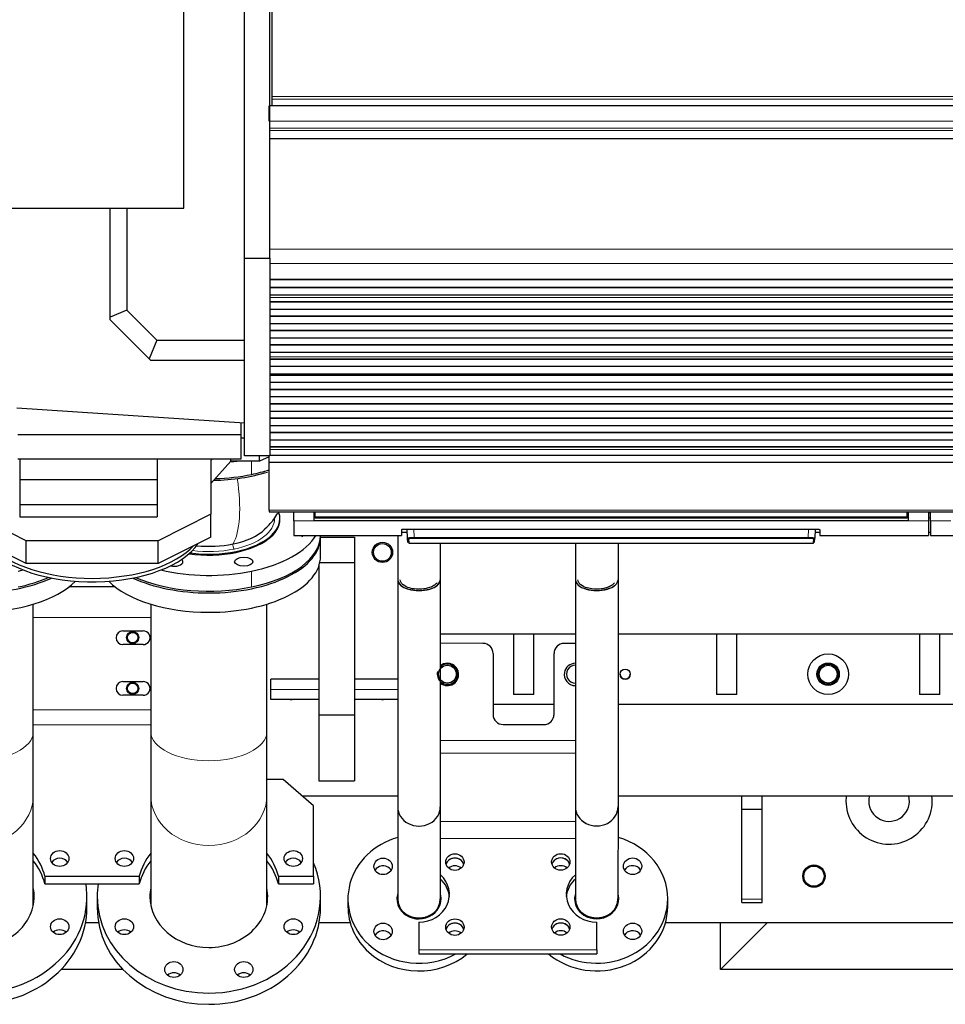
# Model space of a CAD drawing. Header units: inches. Extents: x 0 to 29700, y -16 to 21000.
# Tile 4 of 186: x 2248 to 3160, y 8416 to 9386. Entities that reach past the tile are written whole.
import ezdxf

# ---------------------------------------------------------------- set-up
doc = ezdxf.new("R2010")
doc.units = ezdxf.units.IN
doc.layers.add('254', color=7, linetype='Continuous', true_color=0xffffff)

msp = doc.modelspace()

# ---------------------------------------------------------------- linework, layer by layer
at = {"layer": '254', "color": 2, "linetype": 'Continuous', "lineweight": 25}
for p, q in [((2469.583, 9150.837), (2469.583, 9509.583)), ((2410.083, 9199.837), (2410.083, 9493.837)), ((2494.583, 9150.837), (2494.583, 9488.605)), ((2497.083, 9310.087), (2497.083, 9393.238)), ((2497.083, 9307.476), (2497.083, 9310.087)), ((2497.083, 9301.003), (2497.083, 9307.476)), ((2494.083, 9285.749), (2494.083, 9300.829)), ((3710.083, 9300.829), (2494.596, 9300.829)), ((2497.083, 9301.003), (2497.083, 9300.829)), ((2027.25, 9199.837), (2410.083, 9199.837)), ((2337.518, 9092.617), (2337.518, 9199.838)), ((2353.842, 9199.842), (2353.842, 9099.378)), ((2469.583, 8955.837), (2469.583, 9150.837)), ((2469.583, 9150.837), (2494.583, 9150.837)), ((2494.583, 9150.837), (2494.583, 8955.837)), ((2494.596, 9130.001), (3710.083, 9130.001)), ((3710.083, 9129.456), (2494.596, 9129.456)), ((3710.083, 9121.934), (2494.596, 9121.934)), ((3710.083, 9121.58), (2494.596, 9121.58)), ((3710.083, 9114.375), (2494.596, 9114.375)), ((3710.083, 9114.368), (2494.596, 9114.368)), ((2353.842, 9099.378), (2337.518, 9092.617)), ((2353.842, 9099.378), (2383.334, 9069.886)), ((3710.083, 9107.603), (2494.596, 9107.603)), ((3710.083, 9107.249), (2494.596, 9107.249)), ((3710.083, 9100.178), (2494.596, 9100.178)), ((2337.518, 9089.886), (2337.518, 9092.617)), ((2375.773, 9051.632), (2337.518, 9089.886)), ((3710.083, 9093.461), (2494.596, 9093.461)), ((3710.083, 9093.107), (2494.596, 9093.107)), ((3710.083, 9086.036), (2494.596, 9086.036)), ((3710.083, 9079.318), (2494.596, 9079.318)), ((3710.083, 9078.965), (2494.596, 9078.965)), ((3710.083, 9071.894), (2494.596, 9071.894)), ((2383.334, 9069.886), (2375.773, 9051.632)), ((2383.334, 9069.886), (2469.583, 9069.886)), ((3710.083, 9065.176), (2494.596, 9065.176)), ((3710.083, 9064.823), (2494.596, 9064.823)), ((2377.518, 9049.886), (2375.773, 9051.632)), ((3710.083, 9057.752), (2494.596, 9057.752)), ((3710.083, 9051.083), (2494.596, 9051.083)), ((3710.083, 9050.729), (2494.596, 9050.729)), ((2469.583, 9049.886), (2377.518, 9049.886)), ((3710.083, 9043.795), (2494.596, 9043.795)), ((3710.083, 9036.563), (2494.596, 9036.563)), ((2494.596, 9036.427), (3710.083, 9036.427)), ((3710.083, 9035.761), (2494.596, 9035.761)), ((3710.083, 9035.124), (2494.596, 9035.124)), ((3710.083, 9028.053), (2494.596, 9028.053)), ((3710.083, 9021.336), (2494.596, 9021.336)), ((3710.083, 9020.982), (2494.596, 9020.982)), ((3710.083, 9013.911), (2494.596, 9013.911)), ((2469.583, 8987.993), (2245.583, 9002.837)), ((3710.083, 9007.194), (2494.596, 9007.194)), ((3710.083, 9006.84), (2494.596, 9006.84)), ((3710.083, 8999.769), (2494.596, 8999.769)), ((3710.083, 8993.051), (2494.596, 8993.051)), ((3710.083, 8992.698), (2494.596, 8992.698)), ((2466.583, 8976.999), (2466.583, 8988.194)), ((3710.083, 8985.627), (2494.596, 8985.627)), ((2246.583, 8976.999), (2466.583, 8976.999)), ((2466.583, 8952.999), (2466.583, 8976.999)), ((2469.583, 8973.353), (2466.583, 8973.353)), ((3710.083, 8978.909), (2494.596, 8978.909)), ((3710.083, 8978.556), (2494.596, 8978.556)), ((3710.083, 8971.485), (2494.596, 8971.485)), ((3710.083, 8964.767), (2494.596, 8964.767)), ((3710.083, 8964.414), (2494.596, 8964.414)), ((2494.583, 8955.837), (2469.583, 8955.837)), ((2484.583, 8950.837), (2484.583, 8955.837)), ((2494.083, 8955.002), (2484.583, 8950.837)), ((2494.083, 8949.386), (2494.083, 8955.836)), ((3710.083, 8956.282), (2494.596, 8956.282)), ((2246.583, 8952.999), (2466.583, 8952.999)), ((2248.583, 8953), (2248.583, 8932.38)), ((2383.583, 8953), (2383.583, 8932.38)), ((2438.062, 8952.999), (2436.583, 8951.353)), ((2436.583, 8951.353), (2436.583, 8898.353)), ((2456.357, 8950.837), (2436.583, 8928.837)), ((2456.357, 8950.837), (2456.357, 8952.999)), ((2484.583, 8950.837), (2456.357, 8950.837)), ((2494.083, 8902.421), (2494.083, 8949.386)), ((3710.083, 8949.386), (2494.083, 8949.386)), ((2248.583, 8932.38), (2248.583, 8907.794)), ((2383.583, 8932.38), (2248.583, 8932.38)), ((2383.583, 8932.38), (2383.583, 8907.794)), ((2248.583, 8907.794), (2248.583, 8895.758)), ((2383.583, 8907.794), (2248.583, 8907.794)), ((2383.583, 8907.794), (2383.583, 8895.758)), ((2254.583, 8872.353), (2202.583, 8898.353)), ((2248.583, 8895.758), (2383.583, 8895.758)), ((2436.583, 8898.353), (2384.583, 8872.353)), ((2436.583, 8875.837), (2436.583, 8898.353)), ((2494.083, 8902.421), (2494.083, 8900.687)), ((2494.083, 8900.687), (3710.083, 8900.687)), ((2518.333, 8891.838), (2518.333, 8900.687)), ((2538.333, 8891.838), (2538.333, 8900.687)), ((2539.333, 8895.703), (2539.333, 8900.687)), ((2539.333, 8894.913), (2539.333, 8895.703)), ((3122.333, 8895.703), (3122.333, 8900.687)), ((3122.333, 8894.913), (3122.333, 8895.703)), ((3123.333, 8900.687), (3123.333, 8891.838)), ((3143.333, 8900.687), (3143.333, 8891.838)), ((3145.333, 8891.838), (3145.333, 8900.687)), ((2504.583, 8893.175), (2504.583, 8894.041)), ((2518.333, 8891.838), (2518.333, 8877.6)), ((3123.333, 8891.838), (2538.333, 8891.838)), ((2539.333, 8894.913), (3122.333, 8894.913)), ((3143.333, 8891.838), (3143.333, 8877.6)), ((3145.333, 8891.838), (3145.333, 8877.6)), ((2518.333, 8877.6), (2624.333, 8877.6)), ((2544.583, 8877.587), (2544.583, 8877.6)), ((2620.599, 8877.6), (2620.599, 8833.767)), ((2624.333, 8883.309), (2624.333, 8877.6)), ((2624.333, 8880.6), (2630.045, 8880.6)), ((2629.333, 8883.805), (3031.333, 8883.805)), ((2630.338, 8874.993), (2629.877, 8883.805)), ((3031.788, 8883.797), (3031.327, 8874.993)), ((3031.621, 8880.6), (3036.333, 8880.6)), ((3036.333, 8883.309), (3036.333, 8877.6)), ((3036.333, 8877.6), (3143.333, 8877.6)), ((3143.333, 8880.6), (3145.333, 8880.6)), ((3145.333, 8877.6), (3251.333, 8877.6)), ((2254.583, 8849.837), (2202.583, 8875.837)), ((2384.583, 8872.353), (2254.583, 8872.353)), ((2254.583, 8849.837), (2254.583, 8872.353)), ((2436.583, 8875.837), (2384.583, 8849.837)), ((2384.583, 8849.837), (2384.583, 8872.353)), ((2544.583, 8875.883), (2578.083, 8875.883)), ((2544.583, 8856.803), (2544.583, 8875.855)), ((2578.083, 8875.883), (2578.083, 8850.883)), ((2630.563, 8870.708), (2630.338, 8874.993)), ((2631.337, 8874.049), (2631.562, 8869.76)), ((2631.562, 8869.76), (3030.103, 8869.76)), ((2795.599, 8869.761), (2795.599, 8833.789)), ((3030.103, 8869.76), (3030.328, 8874.049)), ((3031.102, 8870.708), (3031.327, 8874.993)), ((2384.583, 8849.837), (2254.583, 8849.837)), ((2396.521, 8847.476), (2396.697, 8847.438)), ((2543.083, 8847.75), (2543.083, 8700.883)), ((2543.944, 8850.883), (2578.083, 8850.883)), ((2578.083, 8850.883), (2578.083, 8700.883)), ((2620.599, 8833.775), (2620.599, 8833.767)), ((2662.599, 8833.767), (2662.599, 8833.767)), ((2795.599, 8833.798), (2795.599, 8833.789)), ((2837.599, 8833.789), (2837.599, 8833.79)), ((2342.463, 8826.74), (2296.697, 8826.739)), ((2261.733, 8684.125), (2261.733, 8809.803)), ((2377.433, 8809.803), (2377.433, 8684.125)), ((2491.733, 8684.125), (2491.733, 8809.803)), ((2349.932, 8783.497), (2369.932, 8783.498)), ((2795.6, 8780.119), (2662.653, 8780.119)), ((2734.583, 8780.119), (2734.583, 8720.821)), ((2754.583, 8720.821), (2754.583, 8780.119)), ((6984.582, 8780.119), (2837.605, 8780.119)), ((2934.583, 8780.119), (2934.583, 8720.821)), ((2954.583, 8720.821), (2954.583, 8780.119)), ((3134.583, 8780.119), (3134.583, 8720.821)), ((3154.583, 8720.821), (3154.583, 8780.119)), ((2369.932, 8769.998), (2349.932, 8769.997)), ((2360.613, 8771.837), (2358.677, 8771.837)), ((2360.613, 8771.837), (2358.677, 8771.837)), ((2704.589, 8771.218), (2662.598, 8771.22)), ((2795.599, 8771.215), (2784.589, 8771.216)), ((2714.589, 8761.218), (2714.587, 8701.218)), ((2774.586, 8701.214), (2774.588, 8761.214)), ((2774.587, 8701.216), (2774.589, 8761.216)), ((2774.762, 8763.073), (2774.762, 8763.071)), ((2784.782, 8742.568), (2784.782, 8742.567)), ((2349.932, 8733.497), (2369.932, 8733.498)), ((2495.583, 8725.883), (2495.583, 8735.883)), ((2543.083, 8735.883), (2495.583, 8735.883)), ((2620.596, 8735.883), (2578.082, 8735.883)), ((2495.583, 8715.883), (2495.583, 8725.883)), ((2754.583, 8720.821), (2734.583, 8720.821)), ((2954.583, 8720.821), (2934.583, 8720.821)), ((3154.583, 8720.821), (3134.583, 8720.821)), ((2369.932, 8719.998), (2349.932, 8719.997)), ((2543.083, 8715.883), (2495.583, 8715.883)), ((2620.596, 8715.883), (2578.082, 8715.883)), ((2774.596, 8710.821), (2714.599, 8710.821)), ((4249.583, 8710.821), (2837.613, 8710.821)), ((2543.083, 8700.883), (2543.083, 8635.883)), ((2543.083, 8700.883), (2578.083, 8700.883)), ((2578.083, 8700.883), (2578.083, 8635.883)), ((2261.733, 8621.538), (2261.733, 8684.125)), ((2377.433, 8684.125), (2377.433, 8621.538)), ((2491.733, 8621.538), (2491.733, 8684.125)), ((2724.586, 8691.218), (2764.586, 8691.216)), ((2507.733, 8637.125), (2491.732, 8637.125)), ((2537.733, 8611.143), (2507.733, 8637.125)), ((2543.083, 8635.883), (2578.083, 8635.883)), ((2261.733, 8516.35), (2261.733, 8621.538)), ((2377.433, 8621.538), (2377.433, 8516.35)), ((2491.733, 8516.35), (2491.733, 8621.538)), ((2526.586, 8620.837), (2620.657, 8620.837)), ((2526.586, 8620.837), (2620.657, 8620.837)), ((2837.61, 8620.837), (7085.552, 8620.837)), ((2837.61, 8620.837), (7085.552, 8620.837)), ((2959.583, 8607.837), (2959.583, 8620.837)), ((2979.583, 8607.837), (2979.583, 8620.837)), ((2537.734, 8541.859), (2537.733, 8611.143)), ((2620.589, 8610.254), (2620.58, 8519.438)), ((2662.589, 8610.25), (2662.589, 8610.252)), ((2795.592, 8610.322), (2795.584, 8519.542)), ((2837.592, 8610.318), (2837.592, 8610.321)), ((2959.583, 8519.282), (2959.583, 8607.837)), ((2959.583, 8607.837), (2979.583, 8607.837)), ((2979.583, 8519.282), (2979.583, 8607.837)), ((2273.076, 8541.857), (2366.089, 8541.858)), ((2273.076, 8541.857), (2273.076, 8534.358)), ((2366.089, 8541.858), (2366.089, 8534.358)), ((2503.076, 8541.859), (2503.076, 8534.359)), ((2503.076, 8541.859), (2537.734, 8541.859)), ((2537.734, 8541.859), (2537.734, 8534.36)), ((2273.076, 8534.358), (2366.089, 8534.358)), ((2503.076, 8534.359), (2537.734, 8534.36)), ((2314.583, 8510.85), (2314.583, 8521.849)), ((2324.583, 8521.849), (2324.583, 8510.85)), ((2544.583, 8510.85), (2544.583, 8521.849)), ((2571.58, 8519.443), (2571.579, 8511.833)), ((2662.58, 8519.433), (2662.58, 8519.436)), ((2837.584, 8519.538), (2837.584, 8519.541)), ((2886.583, 8511.926), (2886.584, 8519.533)), ((2959.583, 8515.837), (2959.583, 8519.282)), ((2979.583, 8515.837), (2979.583, 8519.282)), ((2571.579, 8511.836), (2571.579, 8511.833)), ((2959.583, 8515.837), (2979.583, 8515.837)), ((2326.043, 8495.837), (2313.321, 8495.837)), ((2326.043, 8495.837), (2313.321, 8495.837)), ((2573.843, 8495.837), (2543.283, 8495.837)), ((2573.843, 8495.837), (2543.283, 8495.837)), ((2641.584, 8496.609), (2641.583, 8492.381)), ((2641.584, 8496.609), (2641.583, 8469.422)), ((2641.583, 8492.381), (2641.583, 8465.194)), ((2816.583, 8469.416), (2816.584, 8496.603)), ((3544.715, 8495.837), (2884.422, 8495.837)), ((3544.715, 8495.837), (2884.422, 8495.837)), ((2938.583, 8449.837), (2938.583, 8495.839)), ((2938.583, 8449.837), (2984.582, 8495.836)), ((2641.583, 8469.422), (2641.583, 8465.194)), ((2641.583, 8469.422), (2816.583, 8469.416)), ((2816.583, 8469.416), (2816.583, 8465.189)), ((2641.583, 8465.194), (2816.583, 8465.189)), ((2350.103, 8449.837), (2289.067, 8449.837)), ((3270.583, 8449.837), (2938.583, 8449.837))]:
    msp.add_line(p, q, dxfattribs=at)
at = {"layer": '254', "color": 110, "linetype": 'Continuous', "lineweight": 13}
for p, q in [((3713.083, 9310.087), (2497.083, 9310.087)), ((3713.083, 9307.476), (2497.083, 9307.476)), ((3713.083, 9301.003), (2497.083, 9301.003)), ((3710.083, 9285.749), (2494.083, 9285.749)), ((3710.083, 9278.762), (2494.596, 9278.762)), ((3710.083, 9276.518), (2494.596, 9276.518)), ((3710.083, 9268.54), (2494.596, 9268.54)), ((3710.083, 9268.094), (2494.596, 9268.094)), ((3710.083, 9159.714), (2494.596, 9159.714)), ((3710.083, 9145.571), (2494.596, 9145.571)), ((3710.083, 9130.089), (2494.596, 9130.089)), ((3710.083, 9111.824), (2494.596, 9111.824)), ((3710.083, 9111.796), (2494.596, 9111.796)), ((3710.083, 9053.558), (2494.596, 9053.558)), ((3710.083, 9053.531), (2494.596, 9053.531)), ((3710.083, 8962.14), (2494.596, 8962.14)), ((2476.678, 8950.836), (2476.678, 8937.616)), ((3710.083, 8902.421), (2494.083, 8902.421)), ((2539.338, 8899.713), (2538.333, 8899.713)), ((3123.333, 8899.713), (3122.327, 8899.713)), ((3145.333, 8899.713), (3143.333, 8899.713)), ((2499.404, 8894.041), (2499.403, 8894.168)), ((2538.333, 8891.838), (2518.333, 8891.838)), ((3143.333, 8891.838), (3123.333, 8891.838)), ((3165.333, 8891.838), (3145.333, 8891.838)), ((2636.368, 8883.805), (2636.804, 8875.474)), ((3024.861, 8875.474), (3025.297, 8883.805)), ((2636.804, 8875.474), (2636.804, 8874.53)), ((2636.804, 8875.474), (3024.861, 8875.474)), ((3024.861, 8874.53), (2636.804, 8874.53)), ((3024.861, 8875.474), (3024.861, 8874.53)), ((2461.37, 8861.702), (2461.37, 8860.836)), ((2476.678, 8842.357), (2476.678, 8826.769)), ((2261.736, 8796.747), (2377.432, 8796.748)), ((2349.932, 8769.997), (2349.932, 8769.998)), ((2369.932, 8769.998), (2369.932, 8769.998)), ((2774.589, 8761.216), (2774.588, 8761.214)), ((2495.583, 8725.883), (2543.083, 8725.883)), ((2578.082, 8725.883), (2620.596, 8725.883)), ((2349.932, 8719.997), (2349.932, 8719.998)), ((2369.932, 8719.998), (2369.932, 8719.998)), ((2377.432, 8705.786), (2261.733, 8705.785)), ((2774.586, 8701.214), (2774.587, 8701.216)), ((2261.733, 8690.785), (2377.432, 8690.786)), ((2662.595, 8675.653), (2795.595, 8675.649)), ((2795.594, 8662.97), (2662.594, 8662.974)), ((2795.588, 8595.68), (2662.588, 8595.684)), ((2662.588, 8578.78), (2795.588, 8578.775)), ((2959.583, 8519.282), (2979.583, 8519.282))]:
    msp.add_line(p, q, dxfattribs=at)
at = {"layer": '254', "color": 2, "linetype": 'Continuous', "lineweight": 25}
for centre, radius in [((2605.583, 8860.837), 10), ((2605.583, 8860.837), 10), ((2605.583, 8860.837), 8.75), ((2605.583, 8860.837), 8.75), ((2359.583, 8776.837), 6), ((2359.583, 8776.837), 6), ((2359.583, 8776.837), 5.1), ((2359.583, 8776.837), 5.1), ((3044.583, 8740.821), 20), ((3044.583, 8740.821), 11), ((3044.583, 8740.837), 10), ((3044.583, 8740.837), 10), ((2669.583, 8740.837), 8.75), ((2669.583, 8740.837), 8.75), ((2844.583, 8740.821), 5), ((3044.583, 8740.837), 8.75), ((3044.583, 8740.837), 8.75), ((2359.583, 8726.837), 6), ((2359.583, 8726.837), 6), ((2359.583, 8726.837), 5.1), ((2359.583, 8726.837), 5.1), ((3030.583, 8541.837), 11), ((3030.583, 8541.837), 11), ((3030.583, 8541.837), 10)]:
    msp.add_circle(centre, radius, dxfattribs=at)
for centre, radius, start, end in [((2669.583, 8740.837), 10, 0, 135.1125), ((2669.583, 8740.837), 10, 0, 135.1125), ((2669.583, 8740.837), 10, 165.436875, 0), ((2669.583, 8740.837), 10, 165.436875, 0), ((2669.583, 8740.821), 11, 270, 0.084375), ((2795.583, 8740.821), 8.75, 89.955, 270), ((2844.583, 8740.837), 5, 180, 359.915625), ((2844.583, 8740.837), 5, 180, 359.915625), ((2669.583, 8740.821), 11, 230.38875, 270), ((2515.583, 8725.837), 10, 264.459375, 275.535), ((2515.583, 8725.837), 10, 264.459375, 275.535), ((2605.583, 8725.837), 10, 264.459375, 275.535), ((2605.583, 8725.837), 10, 264.459375, 275.535), ((3104.583, 8615.837), 42.5, 173.23875, 180), ((3104.583, 8615.837), 42.5, 173.23875, 180), ((3104.583, 8615.837), 42.5, 180, 6.755625), ((3104.583, 8615.837), 42.5, 180, 6.755625), ((3104.583, 8615.837), 20, 165.52125, 180), ((3104.583, 8615.837), 20, 180, 14.473125)]:
    msp.add_arc(centre, radius, start, end, dxfattribs=at)
for centre, major_axis, ratio, start_param, end_param in [((2434.583, 9004.023), (-110, 0), 0.5000504, 1.7633171, 1.8287014), ((2434.583, 8986.784), (-110, 0), 0.5, 1.6135024, 2.1238148), ((2434.583, 8988.435), (-110, 0), 0.5000504, 1.6272468, 1.9634954), ((2434.583, 8988.435), (-110, 0), 0.5000504, 1.9634954, 2.1423698), ((2434.583, 8894.041), (-70, 0), 0.5000504, 1.9634954, 3.3088825), ((2434.583, 8893.175), (-70, 0), 0.5000504, 1.9634954, 3.1415927), ((2434.583, 8897.926), (-62.214, 0), 0.5000504, 1.9634954, 2.6610272), ((2434.583, 8893.175), (-110, 0), 0.5000504, 1.9634954, 2.8545296), ((2434.583, 8877.587), (-110, 0), 0.5000504, 1.9634954, 3.1416908), ((2517.732, 8875.953), (9, 0), 0.5000504, 0, 0.3748313), ((2319.583, 8886.784), (-110, 0), 0.5, 0.3926991, 2.8234082), ((2319.583, 8890.248), (-110, 0), 0.5, 0.429711, 2.7190484), ((2434.583, 8897.926), (-62.214, 0), 0.5000504, 1.3757231, 1.9634954), ((2434.583, 8875.855), (-110, 0), 0.5000504, 1.5707963, 3.1415927), ((3030.328, 8875.046), (0.999, -0.052), 0.9964159, 4.7645615, 6.2831853), ((2434.583, 8893.175), (-70, 0), 0.5000504, 1.2894274, 1.9634954), ((2434.583, 8894.041), (-70, 0), 0.5000504, 1.3017975, 1.9634954), ((2434.583, 8856.803), (-110, 0), 0.5000504, 1.5707963, 3.1415927), ((2400.141, 8851.596), (9, 0), 0.5000504, 4.3196899, 6.2831853), ((2400.141, 8851.596), (9, 0), 0.5000504, 0, 0.5486006), ((2204.583, 8893.175), (-110, 0), 0.5000504, 1.9634954, 2.0140554), ((2434.583, 8893.175), (-110, 0), 0.5000504, 1.1275372, 1.9634954), ((2204.583, 8875.855), (-110, 0), 0.5000504, 1.5707963, 2.3197716), ((2204.583, 8856.803), (-110, 0), 0.5000504, 1.5707963, 2.6819384), ((2204.583, 8877.587), (-110, 0), 0.5000504, 1.9634954, 2.287374), ((2434.583, 8856.803), (-110, 0), 0.5000504, 0.4596543, 1.5707963), ((2434.583, 8875.855), (-110, 0), 0.5000504, 0.821821, 1.5707963), ((2434.583, 8877.587), (-110, 0), 0.5000504, 0.8542187, 1.9634954), ((2641.599, 8833.767), (-21, 0), 0.4998376, 0, 3.1416669), ((2641.599, 8833.767), (21, 0), 0.4998376, 3.1416669, 6.2831853), ((2816.599, 8833.789), (-21, 0), 0.5, 0, 3.1416634), ((2816.599, 8833.789), (21, 0), 0.5, 3.1416634, 6.2831853), ((2349.932, 8776.747), (-6.732, -0.497), 1, 4.6386358, 7.7802284), ((2369.932, 8776.748), (-6.732, -0.497), 1, 1.4970431, 4.6386358), ((2704.589, 8761.218), (-9.826, 1.857), 1, 3.3283696, 4.8991659), ((2784.589, 8761.216), (-9.826, 1.857), 1, 4.8991659, 6.4699623), ((2784.588, 8761.214), (9.826, -1.857), 1, 3.1415922, 3.3283696), ((2669.587, 8740.53), (-10.809, 2.043), 1, 4.8991974, 5.5994783), ((2669.587, 8740.529), (-10.809, 2.043), 1, 4.8991974, 5.5994783), ((2669.587, 8740.53), (-10.809, 2.043), 1, 1.0634122, 4.8991974), ((2669.587, 8740.529), (-10.809, 2.043), 1, 3.1415752, 4.8991974), ((2795.591, 8740.525), (-10.809, 2.043), 1, 4.8991974, 6.2831853), ((2795.591, 8740.526), (-10.809, 2.043), 1, 4.8991974, 6.2831853), ((2795.591, 8740.526), (-10.809, 2.043), 1, 0, 1.7573115), ((2349.932, 8726.747), (-6.732, -0.497), 1, 4.6386358, 7.7802284), ((2369.932, 8726.748), (-6.732, -0.497), 1, 1.4970431, 4.6386358), ((2724.587, 8701.218), (9.826, -1.857), 1, 3.3283696, 4.8991659), ((2764.587, 8701.216), (9.826, -1.857), 1, 4.8991659, 6.4699623), ((2764.586, 8701.214), (-9.826, 1.857), 1, 3.1415921, 3.3283694), ((2641.589, 8610.252), (21, -0.002), 0.9062285, 3.1411556, 6.2831853), ((2641.589, 8610.252), (-21, 0.002), 0.9062285, 0.0000539, 3.1417447), ((2816.592, 8610.32), (21, -0.002), 0.9063078, 3.1411486, 6.2831853), ((2816.592, 8610.32), (-21, 0.002), 0.9063078, 0.0000468, 3.1417377), ((2641.58, 8519.435), (70, -0.008), 0.9062285, 1.8754865, 3.9271429), ((2816.584, 8519.54), (70, -0.007), 0.9063078, 0, 1.2610036), ((2204.583, 8529.348), (70, 0), 0.8660545, 0.207826, 0.6156123), ((2204.583, 8521.849), (70, 0), 0.8660545, 0.207826, 0.6156123), ((2287.732, 8551.677), (-9, 0), 0.8660545, 3.6435541, 5.7814079), ((2287.732, 8551.677), (-9, 0), 0.8660545, 4.712389, 5.7814141), ((2287.732, 8551.677), (-9, 0), 0.8660545, 3.6433639, 4.712389), ((2351.433, 8551.677), (-9, 0), 0.8660545, 4.712389, 5.7814141), ((2351.434, 8551.677), (9, 0), 0.8660545, 0.5019615, 2.6398153), ((2351.433, 8551.677), (-9, 0), 0.8660545, 3.6433639, 4.712389), ((2434.583, 8529.347), (70, 0), 0.8660545, 2.5259629, 2.9337344), ((2434.583, 8521.848), (70, 0), 0.8660545, 2.5259629, 2.9337344), ((2434.583, 8529.347), (70, 0), 0.8660545, 0.2078755, 0.6156044), ((2434.583, 8521.848), (70, 0), 0.8660545, 0.2078755, 0.6156044), ((2517.732, 8551.677), (-9, 0), 0.8660545, 4.712389, 5.7815122), ((2517.732, 8551.676), (-9, 0), 0.8660545, 3.6435541, 5.7814079), ((2517.732, 8551.677), (-9, 0), 0.8660545, 3.6432657, 4.712389), ((2676.933, 8551.476), (9, -0.001), 0.9062285, 0.7855502, 2.8794217), ((2676.933, 8551.476), (-9, 0.001), 0.9062285, 4.712487, 6.0210585), ((2676.933, 8551.476), (-9, 0.001), 0.9062285, 3.4037191, 4.712487), ((2676.933, 8551.476), (9, -0.001), 0.9062285, 0.2620823, 0.7855502), ((2781.226, 8551.601), (-9, 0.001), 0.9062285, 4.712487, 6.0210585), ((2781.226, 8551.582), (9, -0.001), 0.9063078, 0.7855432, 2.8782366), ((2781.226, 8551.601), (-9, 0.001), 0.9062285, 3.4037191, 4.712487), ((2781.226, 8551.582), (9, -0.001), 0.9063078, 0.2633516, 0.7855432), ((2434.583, 8521.849), (-110, 0), 0.8660545, 1.5707963, 3.4963963), ((2606.222, 8543.864), (-9, 0.001), 0.9062285, 3.9271429, 5.7978631), ((2606.222, 8543.864), (-9, 0.001), 0.9062285, 3.6269244, 3.9271429), ((2676.932, 8543.866), (-9, 0.001), 0.9062285, 3.9537482, 5.4711375), ((2781.226, 8543.974), (-9, 0.001), 0.9063078, 3.9551156, 5.469756), ((2851.936, 8543.977), (-9, 0.001), 0.9063078, 3.9271358, 5.7981506), ((2851.936, 8543.977), (-9, 0.001), 0.9063078, 3.6266229, 3.9271358), ((2641.584, 8523.796), (30, -0.003), 0.9062285, 4.7124728, 7.0750978), ((2641.584, 8519.568), (30, -0.003), 0.9062285, 0.0777892, 0.7919124), ((2816.584, 8523.79), (30, -0.003), 0.9062285, 2.3462154, 4.7124728), ((2816.584, 8519.562), (30, -0.003), 0.9062285, 2.3462154, 3.0637748), ((2204.583, 8521.849), (-110, 0), 0.8660545, 1.5707963, 3.2733432), ((2204.583, 8521.849), (-58, 0), 0.8660545, 1.5707963, 3.3130058), ((2434.583, 8521.849), (-110, 0), 0.8660545, 6.1514348, 6.2831853), ((2434.583, 8521.849), (-58, 0), 0.8660545, 6.1117722, 6.2831853), ((2434.583, 8521.849), (-58, 0), 0.8660545, 1.5707963, 3.3130058), ((2204.583, 8510.85), (-58, 0), 0.8660545, 3.251352, 3.3130058), ((2434.583, 8521.849), (-110, 0), 0.8660545, 0, 1.5707963), ((2434.583, 8521.849), (-58, 0), 0.8660545, 0, 1.5707963), ((2434.583, 8510.85), (-58, 0), 0.8660545, 6.1117722, 6.1734259), ((2434.583, 8510.85), (-58, 0), 0.8660545, 3.251352, 3.3130058), ((2641.58, 8519.435), (-21.75, 0.002), 0.9062285, 0, 0.7855502), ((2641.58, 8519.435), (-21.75, 0.002), 0.9062285, 6.0197381, 6.2831853), ((2641.58, 8519.435), (21, -0.002), 0.9062285, 3.1416465, 6.2831853), ((2641.58, 8519.435), (-21.75, 0.002), 0.9062285, 0.7855502, 3.3261169), ((2641.579, 8511.825), (21.75, -0.002), 0.9062285, 0.1943417, 0.2846625), ((2816.584, 8519.54), (70, -0.007), 0.9063078, 4.1706093, 6.2831853), ((2816.584, 8519.54), (-21.75, 0.002), 0.9063078, 0, 0.7855432), ((2816.584, 8519.54), (-21.75, 0.002), 0.9063078, 6.0197311, 6.2831853), ((2816.584, 8519.54), (21, -0.002), 0.9063078, 3.1416395, 6.2831853), ((2816.584, 8519.54), (-21.75, 0.002), 0.9063078, 0.7855432, 3.3261099), ((2816.583, 8511.933), (21.75, -0.002), 0.9063078, 0.1942365, 0.2846555), ((2204.583, 8510.85), (-110, 0), 0.8660545, 1.5707963, 3.1415927), ((2204.583, 8516.35), (57.15, 0), 0.8660545, 6.2037619, 6.2831853), ((2434.583, 8510.85), (-110, 0), 0.8660545, 0, 1.5707963), ((2434.583, 8516.35), (57.15, 0), 0.8660545, 3.1415927, 3.2209179), ((2434.583, 8510.85), (-110, 0), 0.8660545, 1.5707963, 3.1415927), ((2434.583, 8516.35), (57.15, 0), 0.8660545, 6.2037619, 6.2831853), ((2641.579, 8511.825), (-70, 0.008), 0.9062285, 0, 0.7855502), ((2641.579, 8511.825), (21.75, -0.002), 0.9062285, 2.8916936, 2.9472605), ((2816.583, 8511.933), (-70, 0.007), 0.9063078, 0.8284455, 3.1416395), ((2816.583, 8511.933), (21.75, -0.002), 0.9063078, 2.8916865, 2.9473516), ((2287.732, 8481.022), (9, 0), 0.8660545, 0.7832383, 2.3583543), ((2351.433, 8481.022), (9, 0), 0.8660545, 0.7832383, 2.3583543), ((2517.732, 8481.022), (9, 0), 0.8660545, 0.7832383, 2.3583543), ((2606.225, 8479.784), (-9, 0.001), 0.9062285, 3.9271429, 5.7978631), ((2676.937, 8487.396), (9, -0.001), 0.9062285, 0.7855502, 2.8794217), ((2676.937, 8487.396), (-9, 0.001), 0.9062285, 4.712487, 6.0210585), ((2676.936, 8479.786), (-9, 0.001), 0.9062285, 3.9537482, 5.4711375), ((2676.937, 8487.396), (-9, 0.001), 0.9062285, 3.4037191, 4.712487), ((2676.937, 8487.396), (9, -0.001), 0.9062285, 0.2620823, 0.7855502), ((2781.23, 8487.521), (-9, 0.001), 0.9062285, 4.712487, 6.0210585), ((2781.23, 8487.496), (9, -0.001), 0.9063078, 0.7855432, 2.8778439), ((2781.23, 8479.889), (-9, 0.001), 0.9063078, 3.9556065, 5.4691669), ((2781.23, 8487.521), (-9, 0.001), 0.9062285, 3.4037191, 4.712487), ((2781.23, 8487.496), (9, -0.001), 0.9063078, 0.2637443, 0.7855432), ((2851.94, 8479.891), (-9, 0.001), 0.9063078, 3.9271358, 5.7981506), ((2606.225, 8479.784), (-9, 0.001), 0.9062285, 3.6269244, 3.9271429), ((2851.94, 8479.891), (-9, 0.001), 0.9063078, 3.6266229, 3.9271358), ((2641.58, 8519.435), (70, -0.008), 0.9062285, 3.9271429, 5.2577055), ((2641.579, 8511.825), (-70, 0.008), 0.9062285, 0.7855502, 2.3158985), ((2400.141, 8438.838), (9, 0), 0.8660545, 0.7832383, 2.3583543), ((2469.024, 8438.838), (9, 0), 0.8660545, 0.7832383, 2.3583543)]:
    msp.add_ellipse(centre, major_axis=major_axis, ratio=ratio, start_param=start_param, end_param=end_param, dxfattribs=at)
at = {"layer": '254', "color": 110, "linetype": 'Continuous', "lineweight": 13}
for centre, major_axis, ratio, start_param, end_param in [((2434.345, 8941.092), (-16.226, 78.337), 0.3314024, 3.4864049, 4.5482727), ((2434.583, 8894.041), (64.821, 0), 0.5000504, 5.1050881, 6.2831853), ((2459.388, 8866.693), (0.608, -2.938), 0.3314024, 3.6357847, 5.7245835), ((2631.337, 8875.046), (-0.999, -0.052), 0.9964159, 0, 1.5186238), ((2434.583, 8894.041), (64.821, 0), 0.5000504, 4.4604725, 5.1050881), ((2204.583, 8684.125), (57.15, 0), 0.5000504, 3.1415927, 6.2831853), ((2434.583, 8684.125), (57.15, 0), 0.5000504, 3.1415927, 6.2831853), ((2204.583, 8621.538), (57.15, 0), 0.8660545, 3.1415927, 6.2831853), ((2434.583, 8621.538), (57.15, 0), 0.8660545, 3.1415927, 6.2831853)]:
    msp.add_ellipse(centre, major_axis=major_axis, ratio=ratio, start_param=start_param, end_param=end_param, dxfattribs=at)
at = {"layer": '254', "color": 2, "linetype": 'Continuous', "lineweight": 25}
for centre, major_axis, ratio in [((2469.024, 8851.596), (9, 0), 0.5000504), ((2287.732, 8559.176), (-9, 0), 0.8660545), ((2351.434, 8559.176), (9, 0), 0.8660545), ((2517.732, 8559.175), (-9, 0), 0.8660545), ((2606.222, 8551.474), (9, -0.001), 0.9062285), ((2676.934, 8555.704), (9, -0.001), 0.9062285), ((2781.227, 8555.829), (9, -0.001), 0.9062285), ((2851.937, 8551.584), (9, -0.001), 0.9063078), ((2287.732, 8492.021), (-9, 0), 0.8660545), ((2351.433, 8492.021), (-9, 0), 0.8660545), ((2517.732, 8492.021), (-9, 0), 0.8660545), ((2676.937, 8491.624), (9, -0.001), 0.9062285), ((2781.231, 8491.749), (9, -0.001), 0.9062285), ((2606.226, 8487.394), (9, -0.001), 0.9062285), ((2851.941, 8487.498), (9, -0.001), 0.9063078), ((2400.141, 8449.837), (-9, 0), 0.8660545), ((2469.024, 8449.837), (-9, 0), 0.8660545)]:
    msp.add_ellipse(centre, major_axis=major_axis, ratio=ratio, dxfattribs=at)
for points, knots in [([(2489.181, 8883.523), (2490.856, 8884.906), (2496.001, 8889.623), (2500.068, 8895.399), (2502.526, 8899.594)], [0, 0, 0, 0, 0.3084221, 1, 1, 1, 1]), ([(2624.333, 8883.309), (2624.333, 8883.325), (2624.341, 8883.341), (2624.373, 8883.372), (2624.421, 8883.404), (2624.5, 8883.435), (2624.559, 8883.454), (2624.571, 8883.458), (2624.597, 8883.466), (2624.611, 8883.47), (2624.652, 8883.481), (2624.682, 8883.489), (2624.776, 8883.511), (2624.915, 8883.54), (2625.083, 8883.568), (2625.218, 8883.589), (2625.266, 8883.595), (2625.339, 8883.605), (2625.364, 8883.608), (2625.414, 8883.615), (2625.44, 8883.618), (2625.571, 8883.634), (2625.681, 8883.646), (2625.911, 8883.669), (2626.152, 8883.691), (2626.414, 8883.711), (2626.585, 8883.722), (2626.619, 8883.725), (2626.689, 8883.729), (2626.724, 8883.731), (2626.83, 8883.738), (2626.901, 8883.742), (2627.118, 8883.753), (2627.412, 8883.767), (2627.719, 8883.779), (2627.953, 8883.786), (2628.032, 8883.788), (2628.192, 8883.792), (2628.272, 8883.794), (2628.514, 8883.799), (2628.839, 8883.804), (2629.168, 8883.805), (2629.333, 8883.805)], [0, 0, 0, 0, 0.0625, 0.0625, 0.125, 0.1875, 0.1875, 0.203125, 0.203125, 0.21875, 0.21875, 0.25, 0.25, 0.3125, 0.375, 0.375, 0.40625, 0.40625, 0.421875, 0.421875, 0.4375, 0.4375, 0.5, 0.5, 0.5625, 0.625, 0.625, 0.640625, 0.640625, 0.65625, 0.65625, 0.6875, 0.6875, 0.75, 0.8125, 0.8125, 0.84375, 0.84375, 0.875, 0.875, 0.9375, 1, 1, 1, 1]), ([(3031.333, 8883.805), (3031.498, 8883.805), (3031.661, 8883.805), (3031.986, 8883.801), (3032.308, 8883.797), (3032.625, 8883.789), (3032.821, 8883.783), (3032.86, 8883.781), (3032.938, 8883.779), (3032.977, 8883.777), (3033.094, 8883.773), (3033.17, 8883.77), (3033.397, 8883.761), (3033.692, 8883.747), (3033.971, 8883.73), (3034.175, 8883.716), (3034.276, 8883.709), (3034.374, 8883.701), (3034.439, 8883.696), (3034.471, 8883.694), (3034.63, 8883.681), (3034.752, 8883.669), (3034.982, 8883.646), (3035.201, 8883.622), (3035.396, 8883.596), (3035.51, 8883.579), (3035.533, 8883.576), (3035.577, 8883.569), (3035.598, 8883.565), (3035.662, 8883.555), (3035.702, 8883.548), (3035.818, 8883.526), (3035.958, 8883.497), (3036.068, 8883.467), (3036.139, 8883.444), (3036.161, 8883.436), (3036.201, 8883.42), (3036.22, 8883.412), (3036.268, 8883.388), (3036.316, 8883.357), (3036.333, 8883.325), (3036.333, 8883.309)], [0, 0, 0, 0, 0.0625, 0.0625, 0.125, 0.1875, 0.1875, 0.203125, 0.203125, 0.21875, 0.21875, 0.25, 0.25, 0.3125, 0.375, 0.375, 0.40625, 0.421875, 0.421875, 0.4375, 0.4375, 0.5, 0.5, 0.5625, 0.625, 0.625, 0.640625, 0.640625, 0.65625, 0.65625, 0.6875, 0.6875, 0.75, 0.8125, 0.8125, 0.84375, 0.84375, 0.875, 0.875, 0.9375, 1, 1, 1, 1]), ([(2620.599, 8833.767), (2620.598, 8826.688), (2620.598, 8806.443), (2620.598, 8774.251), (2620.597, 8738.431), (2620.596, 8705.261), (2620.594, 8674.986), (2620.593, 8647.826), (2620.591, 8626.48), (2620.59, 8614.75), (2620.589, 8610.254)], [0, 0, 0, 0, 0.0729287, 0.2116124, 0.3503261, 0.4890396, 0.6277529, 0.7664658, 0.9051782, 1, 1, 1, 1]), ([(2659.213, 8830.94), (2658.949, 8830.529), (2658.013, 8829.353), (2655.478, 8827.442), (2651.205, 8825.707), (2645.312, 8824.508), (2638.399, 8824.409), (2634.135, 8825.247), (2630.104, 8826.401), (2626.639, 8827.906), (2623.66, 8831.014), (2623.099, 8832.835), (2623.099, 8833.766), (2623.099, 8833.766)], [0, 0, 0, 0, 0.0522263, 0.1489874, 0.2504801, 0.3387244, 0.4801471, 0.6252225, 0.6252225, 0.8077893, 0.9019668, 0.9999649, 1, 1, 1, 1]), ([(2795.599, 8833.789), (2795.599, 8826.711), (2795.599, 8806.468), (2795.599, 8774.281), (2795.599, 8738.466), (2795.598, 8705.302), (2795.597, 8675.034), (2795.595, 8647.881), (2795.594, 8626.542), (2795.593, 8614.816), (2795.592, 8610.322)], [0, 0, 0, 0, 0.0729287, 0.2116124, 0.3503261, 0.4890396, 0.6277529, 0.7664659, 0.9051784, 1, 1, 1, 1]), ([(2834.214, 8830.962), (2833.95, 8830.551), (2833.014, 8829.374), (2830.478, 8827.463), (2826.206, 8825.727), (2820.313, 8824.528), (2813.4, 8824.429), (2809.136, 8825.266), (2805.105, 8826.421), (2801.64, 8827.927), (2798.661, 8831.035), (2798.1, 8832.857), (2798.1, 8833.788), (2798.1, 8833.788)], [0, 0, 0, 0, 0.0522263, 0.1489874, 0.2504801, 0.3387244, 0.4801471, 0.6252225, 0.6252225, 0.8077893, 0.9019668, 0.9999649, 1, 1, 1, 1]), ([(2662.58, 8519.436), (2662.58, 8519.178), (2662.568, 8518.658), (2662.519, 8517.952), (2662.452, 8517.321), (2662.375, 8516.767), (2662.262, 8516.111), (2662.099, 8515.355), (2661.87, 8514.502), (2661.597, 8513.659), (2661.273, 8512.807), (2660.897, 8511.951), (2660.466, 8511.095), (2659.988, 8510.26), (2659.394, 8509.337), (2658.664, 8508.342), (2657.775, 8507.296), (2656.797, 8506.298), (2655.734, 8505.354), (2654.587, 8504.474), (2653.371, 8503.668), (2652.091, 8502.941), (2650.753, 8502.298), (2649.374, 8501.747), (2647.963, 8501.288), (2646.527, 8500.923), (2645.084, 8500.656), (2643.642, 8500.481), (2642.209, 8500.398), (2640.799, 8500.404), (2639.42, 8500.492), (2638.076, 8500.658), (2636.778, 8500.896), (2635.531, 8501.199), (2634.336, 8501.561), (2633.196, 8501.976), (2632.112, 8502.438), (2631.086, 8502.94), (2630.075, 8503.503), (2629.085, 8504.126), (2628.122, 8504.812), (2627.179, 8505.568), (2626.265, 8506.396), (2625.388, 8507.297), (2624.559, 8508.267), (2623.784, 8509.305), (2623.073, 8510.411), (2622.437, 8511.575), (2621.882, 8512.793), (2621.416, 8514.063), (2621.047, 8515.369), (2620.778, 8516.705), (2620.616, 8518.066), (2620.58, 8518.978), (2620.58, 8519.435)], [0, 0, 0, 0, 0.0129737, 0.0260712, 0.0354803, 0.0448178, 0.0540918, 0.068775, 0.0834465, 0.0981377, 0.1128803, 0.1286361, 0.1443553, 0.1600765, 0.1758383, 0.1979358, 0.2199836, 0.2420883, 0.2648686, 0.287594, 0.3103816, 0.3333392, 0.3562405, 0.3792055, 0.4018112, 0.4243633, 0.4469763, 0.4687476, 0.4904714, 0.5122497, 0.5328066, 0.5533239, 0.5738877, 0.5929795, 0.6120404, 0.6311393, 0.6488226, 0.6664821, 0.6841723, 0.7027427, 0.721285, 0.7398622, 0.7599519, 0.7800051, 0.8001018, 0.8215043, 0.8428618, 0.8642715, 0.8866485, 0.9089737, 0.9313579, 0.9542561, 0.9770985, 1, 1, 1, 1]), ([(2837.584, 8519.541), (2837.584, 8519.282), (2837.572, 8518.763), (2837.523, 8518.057), (2837.456, 8517.425), (2837.379, 8516.871), (2837.266, 8516.215), (2837.103, 8515.459), (2836.874, 8514.606), (2836.601, 8513.763), (2836.277, 8512.911), (2835.901, 8512.055), (2835.47, 8511.199), (2834.992, 8510.364), (2834.398, 8509.441), (2833.669, 8508.446), (2832.779, 8507.399), (2831.801, 8506.401), (2830.738, 8505.458), (2829.592, 8504.577), (2828.375, 8503.771), (2827.095, 8503.044), (2825.757, 8502.401), (2824.378, 8501.85), (2822.967, 8501.391), (2821.531, 8501.026), (2820.088, 8500.759), (2818.646, 8500.584), (2817.213, 8500.501), (2815.803, 8500.507), (2814.424, 8500.595), (2813.08, 8500.761), (2811.783, 8500.999), (2810.535, 8501.302), (2809.34, 8501.663), (2808.2, 8502.079), (2807.116, 8502.541), (2806.09, 8503.043), (2805.079, 8503.606), (2804.089, 8504.23), (2803.126, 8504.916), (2802.183, 8505.672), (2801.269, 8506.499), (2800.392, 8507.4), (2799.563, 8508.37), (2798.788, 8509.408), (2798.077, 8510.514), (2797.441, 8511.678), (2796.886, 8512.897), (2796.42, 8514.167), (2796.051, 8515.473), (2795.782, 8516.81), (2795.62, 8518.171), (2795.584, 8519.083), (2795.584, 8519.539)], [0, 0, 0, 0, 0.0129737, 0.0260712, 0.0354803, 0.0448178, 0.0540918, 0.068775, 0.0834465, 0.0981377, 0.1128803, 0.1286361, 0.1443553, 0.1600765, 0.1758383, 0.1979358, 0.2199836, 0.2420883, 0.2648686, 0.287594, 0.3103816, 0.3333392, 0.3562405, 0.3792055, 0.4018112, 0.4243633, 0.4469763, 0.4687476, 0.4904714, 0.5122497, 0.5328066, 0.5533239, 0.5738877, 0.5929795, 0.6120404, 0.6311393, 0.6488226, 0.6664821, 0.6841723, 0.7027427, 0.721285, 0.7398622, 0.7599519, 0.7800051, 0.8001018, 0.8215043, 0.8428618, 0.8642715, 0.8866485, 0.9089737, 0.9313579, 0.9542561, 0.9770985, 1, 1, 1, 1])]:
    msp.add_open_spline(points, degree=3, knots=knots, dxfattribs=at)
at = {"layer": '254', "color": 110, "linetype": 'Continuous', "lineweight": 13}
for points, degree in [([(3122.333, 8895.703), (2539.333, 8895.703)], 1), ([(3145.333, 8894.801), (3144.666, 8894.801), (3143.999, 8894.801), (3143.333, 8894.801)], 3)]:
    msp.add_open_spline(points, degree=degree, dxfattribs=at)
at = {"layer": '254', "color": 2, "linetype": 'Continuous', "lineweight": 25}
for points, degree in [([(3123.333, 8894.802), (2538.333, 8894.802)], 1), ([(2662.599, 8869.761), (2662.599, 8857.763), (2662.599, 8845.765), (2662.599, 8833.767)], 3), ([(2837.599, 8869.76), (2837.599, 8857.77), (2837.599, 8845.78), (2837.599, 8833.79)], 3), ([(2662.599, 8833.767), (2662.598, 8827.705), (2662.598, 8815.714), (2662.598, 8798.154), (2662.598, 8781.047), (2662.598, 8764.417), (2662.597, 8748.289), (2662.597, 8732.686), (2662.596, 8717.632), (2662.596, 8703.147), (2662.595, 8689.253), (2662.594, 8675.971), (2662.594, 8663.319), (2662.593, 8651.316), (2662.592, 8639.98), (2662.591, 8629.327), (2662.59, 8619.373), (2662.59, 8613.212), (2662.589, 8610.252)], 3), ([(2837.599, 8833.79), (2837.599, 8827.728), (2837.599, 8815.738), (2837.599, 8798.181), (2837.599, 8781.076), (2837.599, 8764.448), (2837.599, 8748.323), (2837.598, 8732.723), (2837.598, 8717.671), (2837.598, 8703.189), (2837.597, 8689.298), (2837.597, 8676.019), (2837.596, 8663.37), (2837.595, 8651.37), (2837.595, 8640.038), (2837.594, 8629.388), (2837.593, 8619.437), (2837.593, 8613.279), (2837.592, 8610.321)], 3), ([(2662.589, 8610.252), (2662.586, 8579.98), (2662.583, 8549.708), (2662.58, 8519.436)], 3), ([(2837.592, 8610.321), (2837.589, 8580.061), (2837.587, 8549.801), (2837.584, 8519.541)], 3)]:
    msp.add_open_spline(points, degree=degree, dxfattribs=at)
at = {"layer": '254', "color": 110, "linetype": 'Continuous', "lineweight": 13}
for points, knots in [([(2636.804, 8875.474), (2636.59, 8875.472), (2636.162, 8875.467), (2635.739, 8875.46), (2635.476, 8875.454), (2635.424, 8875.453), (2635.32, 8875.45), (2635.164, 8875.446), (2635.01, 8875.442), (2634.706, 8875.434), (2634.308, 8875.421), (2633.925, 8875.405), (2633.69, 8875.395), (2633.644, 8875.393), (2633.551, 8875.388), (2633.505, 8875.386), (2633.367, 8875.38), (2633.277, 8875.375), (2633.013, 8875.361), (2632.674, 8875.341), (2632.362, 8875.319), (2632.138, 8875.303), (2632.066, 8875.297), (2631.959, 8875.288), (2631.924, 8875.285), (2631.855, 8875.279), (2631.82, 8875.276), (2631.652, 8875.261), (2631.527, 8875.249), (2631.294, 8875.223), (2631.079, 8875.198), (2630.9, 8875.171), (2630.8, 8875.154), (2630.78, 8875.151), (2630.742, 8875.144), (2630.724, 8875.141), (2630.671, 8875.13), (2630.638, 8875.123), (2630.548, 8875.103), (2630.447, 8875.075), (2630.387, 8875.048), (2630.348, 8875.021), (2630.338, 8875.007), (2630.338, 8874.993)], [0, 0, 0, 0, 0.0625, 0.125, 0.125, 0.140625, 0.140625, 0.15625, 0.1875, 0.1875, 0.25, 0.3125, 0.3125, 0.328125, 0.328125, 0.34375, 0.34375, 0.375, 0.375, 0.4375, 0.5, 0.5, 0.53125, 0.53125, 0.546875, 0.546875, 0.5625, 0.5625, 0.625, 0.625, 0.6875, 0.75, 0.75, 0.765625, 0.765625, 0.78125, 0.78125, 0.8125, 0.8125, 0.875, 0.9375, 0.9375, 1, 1, 1, 1]), ([(2636.804, 8874.53), (2636.622, 8874.53), (2636.26, 8874.529), (2635.902, 8874.524), (2635.679, 8874.52), (2635.635, 8874.519), (2635.546, 8874.517), (2635.502, 8874.516), (2635.371, 8874.513), (2635.284, 8874.511), (2635.027, 8874.504), (2634.689, 8874.493), (2634.365, 8874.479), (2634.167, 8874.47), (2634.127, 8874.468), (2634.049, 8874.464), (2634.01, 8874.462), (2633.893, 8874.455), (2633.817, 8874.451), (2633.593, 8874.438), (2633.307, 8874.418), (2633.043, 8874.397), (2632.854, 8874.38), (2632.762, 8874.371), (2632.673, 8874.362), (2632.614, 8874.356), (2632.585, 8874.353), (2632.443, 8874.338), (2632.337, 8874.325), (2632.141, 8874.299), (2631.96, 8874.272), (2631.809, 8874.244), (2631.724, 8874.226), (2631.708, 8874.222), (2631.676, 8874.215), (2631.661, 8874.211), (2631.616, 8874.2), (2631.588, 8874.193), (2631.512, 8874.17), (2631.428, 8874.14), (2631.378, 8874.11), (2631.353, 8874.087), (2631.343, 8874.076), (2631.339, 8874.064), (2631.337, 8874.057), (2631.337, 8874.053), (2631.337, 8874.049)], [0, 0, 0, 0, 0.0625, 0.125, 0.125, 0.140625, 0.140625, 0.15625, 0.15625, 0.1875, 0.1875, 0.25, 0.3125, 0.3125, 0.328125, 0.328125, 0.34375, 0.34375, 0.375, 0.375, 0.4375, 0.5, 0.5, 0.53125, 0.546875, 0.546875, 0.5625, 0.5625, 0.625, 0.625, 0.6875, 0.75, 0.75, 0.765625, 0.765625, 0.78125, 0.78125, 0.8125, 0.8125, 0.875, 0.9375, 0.9375, 0.96875, 0.984375, 0.984375, 1, 1, 1, 1]), ([(3031.327, 8874.993), (3031.327, 8875.007), (3031.308, 8875.034), (3031.247, 8875.062), (3031.196, 8875.079), (3031.185, 8875.083), (3031.162, 8875.09), (3031.126, 8875.1), (3031.084, 8875.111), (3030.993, 8875.131), (3030.852, 8875.158), (3030.673, 8875.185), (3030.524, 8875.205), (3030.472, 8875.211), (3030.39, 8875.221), (3030.362, 8875.224), (3030.306, 8875.23), (3030.277, 8875.234), (3030.13, 8875.25), (3029.879, 8875.274), (3029.596, 8875.297), (3029.372, 8875.314), (3029.296, 8875.32), (3029.178, 8875.328), (3029.138, 8875.331), (3029.057, 8875.336), (3029.017, 8875.339), (3028.81, 8875.352), (3028.64, 8875.362), (3028.288, 8875.38), (3028.107, 8875.389), (3027.734, 8875.405), (3027.542, 8875.413), (3027.296, 8875.422), (3027.246, 8875.424), (3027.146, 8875.427), (3027.096, 8875.429), (3026.945, 8875.434), (3026.844, 8875.437), (3026.539, 8875.446), (3026.128, 8875.456), (3025.71, 8875.463), (3025.288, 8875.47), (3025.076, 8875.472), (3024.861, 8875.474)], [0, 0, 0, 0, 0.0625, 0.125, 0.125, 0.140625, 0.140625, 0.15625, 0.1875, 0.1875, 0.25, 0.3125, 0.3125, 0.34375, 0.34375, 0.359375, 0.359375, 0.375, 0.375, 0.4375, 0.5, 0.5, 0.53125, 0.53125, 0.546875, 0.546875, 0.5625, 0.5625, 0.625, 0.625, 0.6875, 0.6875, 0.75, 0.75, 0.765625, 0.765625, 0.78125, 0.78125, 0.8125, 0.8125, 0.875, 0.9375, 0.9375, 1, 1, 1, 1]), ([(3024.861, 8874.53), (3024.952, 8874.53), (3025.043, 8874.53), (3025.224, 8874.529), (3025.314, 8874.529), (3025.582, 8874.526), (3025.937, 8874.521), (3026.285, 8874.514), (3026.544, 8874.506), (3026.63, 8874.504), (3026.758, 8874.5), (3026.8, 8874.498), (3026.885, 8874.495), (3026.927, 8874.494), (3027.135, 8874.486), (3027.297, 8874.479), (3027.613, 8874.464), (3027.766, 8874.456), (3028.063, 8874.438), (3028.208, 8874.428), (3028.382, 8874.416), (3028.417, 8874.413), (3028.485, 8874.408), (3028.586, 8874.4), (3028.683, 8874.392), (3028.872, 8874.375), (3029.11, 8874.351), (3029.322, 8874.326), (3029.446, 8874.309), (3029.47, 8874.306), (3029.518, 8874.299), (3029.541, 8874.296), (3029.61, 8874.286), (3029.654, 8874.279), (3029.78, 8874.258), (3029.93, 8874.23), (3030.049, 8874.201), (3030.125, 8874.179), (3030.148, 8874.171), (3030.18, 8874.16), (3030.191, 8874.156), (3030.21, 8874.149), (3030.219, 8874.145), (3030.262, 8874.126), (3030.313, 8874.095), (3030.329, 8874.064), (3030.328, 8874.049)], [0, 0, 0, 0, 0.03125, 0.03125, 0.0625, 0.0625, 0.125, 0.1875, 0.1875, 0.21875, 0.21875, 0.234375, 0.234375, 0.25, 0.25, 0.3125, 0.3125, 0.375, 0.375, 0.4375, 0.4375, 0.453125, 0.453125, 0.46875, 0.5, 0.5, 0.5625, 0.625, 0.625, 0.640625, 0.640625, 0.65625, 0.65625, 0.6875, 0.6875, 0.75, 0.8125, 0.8125, 0.84375, 0.84375, 0.859375, 0.859375, 0.875, 0.875, 0.9375, 1, 1, 1, 1])]:
    msp.add_open_spline(points, degree=3, knots=knots, dxfattribs=at)

doc.saveas('drawing.dxf')
